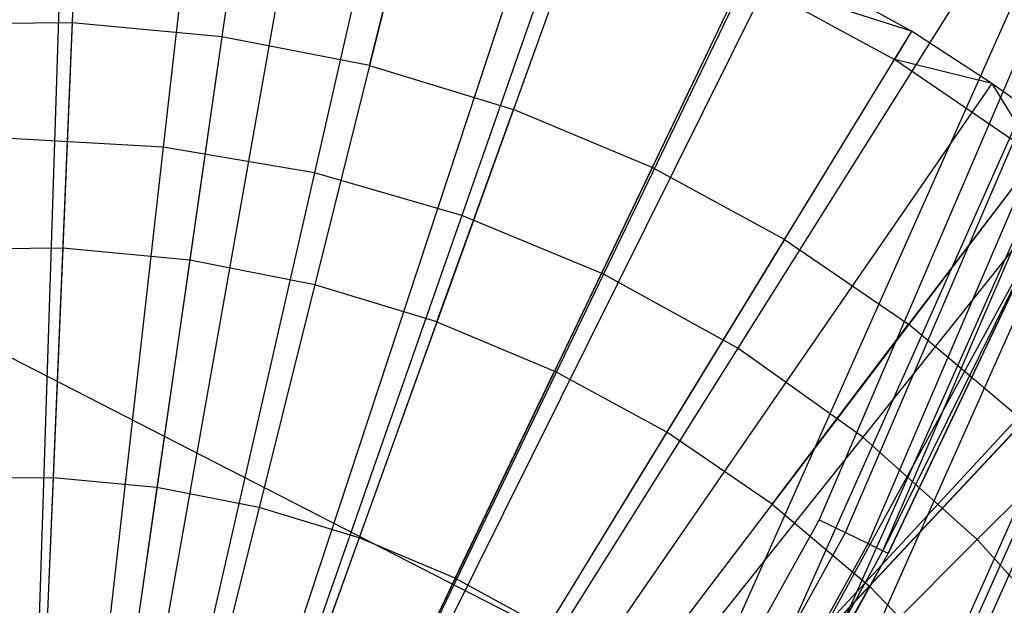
# Model space of a CAD drawing. Extents: x 0.2 to 44.2, y -21.9 to 24.
# Tile 109 of 239: x 36.1 to 37.4, y -7.5 to -6.7. Entities that reach past the tile are written whole.
import ezdxf

# ---------------------------------------------------------------- set-up
doc = ezdxf.new("R2010")
doc.units = 0
doc.header["$LTSCALE"] = 2.54
doc.layers.get('0').update_dxf_attribs({"color": 13, "linetype": 'CONTINUOUS'})

# ---------------------------------------------------------------- blocks, each defined once
blk = doc.blocks.new('GRUPUJ_2')
at = {"color": 0}
for p, q in [((32.2279, 11.8237, 18.6542), (32.1677, 9.9847, 19.2042)), ((32.2279, 11.8237, 18.6542), (32.1677, 9.9847, 19.2042)), ((32.2486, 11.8229, 18.6542), (32.1715, 9.9846, 19.2042)), ((32.2486, 11.8229, 18.6542), (32.1715, 9.9846, 19.2042)), ((32.4756, 11.8019, 18.6542), (32.2128, 9.9807, 19.2042)), ((32.4756, 11.8019, 18.6542), (32.2128, 9.9807, 19.2042)), ((32.5472, 11.7903, 18.6542), (32.2259, 9.9786, 19.2042)), ((32.5472, 11.7903, 18.6542), (32.2259, 9.9786, 19.2042)), ((32.2468, 11.78, 18.6744), (32.2353, 11.5058, 18.7944)), ((32.2468, 11.78, 18.6744), (32.2353, 11.5058, 18.7944)), ((32.6992, 11.7579, 18.6542), (32.2536, 9.9727, 19.2042)), ((32.6992, 11.7579, 18.6542), (32.2536, 9.9727, 19.2042)), ((32.4694, 11.7594, 18.6744), (32.4302, 11.4877, 18.7944)), ((32.4694, 11.7594, 18.6744), (32.4302, 11.4877, 18.7944)), ((32.8585, 11.7119, 18.6542), (32.2826, 9.9643, 19.2042)), ((32.8585, 11.7119, 18.6542), (32.2826, 9.9643, 19.2042)), ((32.6223, 11.45, 18.7944), (32.6888, 11.7163, 18.6744)), ((32.6223, 11.45, 18.7944), (32.6888, 11.7163, 18.6744)), ((32.9173, 11.6916, 18.6542), (32.2933, 9.9606, 19.2042)), ((32.9173, 11.6916, 18.6542), (32.2933, 9.9606, 19.2042)), ((32.9027, 11.6512, 18.6744), (32.8096, 11.393, 18.7944)), ((32.9027, 11.6512, 18.6744), (32.8096, 11.393, 18.7944)), ((33.1275, 11.6036, 18.6542), (32.3316, 9.9446, 19.2042)), ((33.1275, 11.6036, 18.6542), (32.3316, 9.9446, 19.2042)), ((33.1554, 11.5899, 18.6542), (32.3367, 9.9421, 19.2042)), ((33.1554, 11.5899, 18.6542), (32.3367, 9.9421, 19.2042)), ((33.3277, 11.4947, 18.6542), (33.1554, 11.5899, 18.6542)), ((33.3277, 11.4947, 18.6542), (33.1554, 11.5899, 18.6542)), ((33.1089, 11.5648, 18.6744), (32.9902, 11.3174, 18.7944)), ((33.1089, 11.5648, 18.6744), (32.9902, 11.3174, 18.7944)), ((33.3277, 11.4947, 18.6542), (33.1089, 11.5648, 18.6744)), ((33.1089, 11.5648, 18.6744), (33.3053, 11.4581, 18.6744)), ((33.3277, 11.4947, 18.6542), (33.1089, 11.5648, 18.6744)), ((33.1089, 11.5648, 18.6744), (33.3053, 11.4581, 18.6744)), ((32.2353, 11.5058, 18.7944), (32.0395, 11.5041, 18.7944)), ((32.2353, 11.5058, 18.7944), (32.0395, 11.5041, 18.7944)), ((32.2353, 11.5058, 18.7944), (32.223, 11.2124, 18.9061)), ((32.2353, 11.5058, 18.7944), (32.223, 11.2124, 18.9061)), ((32.4302, 11.4877, 18.7944), (32.2353, 11.5058, 18.7944)), ((32.4302, 11.4877, 18.7944), (32.2353, 11.5058, 18.7944)), ((33.3277, 11.4947, 18.6542), (32.3681, 9.9247, 19.2042)), ((33.3277, 11.4947, 18.6542), (32.3681, 9.9247, 19.2042)), ((33.3277, 11.4947, 18.6542), (33.3053, 11.4581, 18.6744)), ((33.3277, 11.4947, 18.6542), (33.3053, 11.4581, 18.6744)), ((33.432, 11.4269, 18.6542), (33.3277, 11.4947, 18.6542)), ((33.432, 11.4269, 18.6542), (33.3277, 11.4947, 18.6542)), ((32.4302, 11.4877, 18.7944), (32.3883, 11.197, 18.9061)), ((32.4302, 11.4877, 18.7944), (32.3883, 11.197, 18.9061)), ((32.6223, 11.45, 18.7944), (32.4302, 11.4877, 18.7944)), ((32.6223, 11.45, 18.7944), (32.4302, 11.4877, 18.7944)), ((33.1622, 11.2239, 18.7944), (33.3053, 11.4581, 18.6744)), ((33.1622, 11.2239, 18.7944), (33.3053, 11.4581, 18.6744)), ((33.4899, 11.3319, 18.6744), (33.3053, 11.4581, 18.6744)), ((33.4899, 11.3319, 18.6744), (33.3053, 11.4581, 18.6744)), ((33.432, 11.4269, 18.6542), (33.3053, 11.4581, 18.6744)), ((33.432, 11.4269, 18.6542), (33.3053, 11.4581, 18.6744)), ((32.6223, 11.45, 18.7944), (32.5512, 11.165, 18.9061)), ((32.6223, 11.45, 18.7944), (32.5512, 11.165, 18.9061)), ((32.6223, 11.45, 18.7944), (32.8096, 11.393, 18.7944)), ((32.6223, 11.45, 18.7944), (32.8096, 11.393, 18.7944)), ((33.432, 11.4269, 18.6542), (32.3871, 9.9124, 19.2042)), ((33.432, 11.4269, 18.6542), (32.3871, 9.9124, 19.2042)), ((33.5159, 11.3661, 18.6542), (33.432, 11.4269, 18.6542)), ((33.432, 11.4269, 18.6542), (33.4899, 11.3319, 18.6744)), ((33.432, 11.4269, 18.6542), (33.4899, 11.3319, 18.6744)), ((33.5159, 11.3661, 18.6542), (33.432, 11.4269, 18.6542)), ((32.71, 11.1167, 18.9061), (32.8096, 11.393, 18.7944)), ((32.71, 11.1167, 18.9061), (32.8096, 11.393, 18.7944)), ((32.9902, 11.3174, 18.7944), (32.8096, 11.393, 18.7944)), ((32.9902, 11.3174, 18.7944), (32.8096, 11.393, 18.7944)), ((33.5159, 11.3661, 18.6542), (32.4024, 9.9013, 19.2042)), ((33.5159, 11.3661, 18.6542), (32.4024, 9.9013, 19.2042)), ((33.4899, 11.3319, 18.6744), (33.3238, 11.1135, 18.7944)), ((33.4899, 11.3319, 18.6744), (33.3238, 11.1135, 18.7944)), ((32.9902, 11.3174, 18.7944), (32.8631, 11.0526, 18.9061)), ((32.9902, 11.3174, 18.7944), (32.8631, 11.0526, 18.9061)), ((33.1622, 11.2239, 18.7944), (32.9902, 11.3174, 18.7944)), ((33.1622, 11.2239, 18.7944), (32.9902, 11.3174, 18.7944)), ((33.6826, 11.2262, 18.6542), (32.4328, 9.8758, 19.2042)), ((33.6826, 11.2262, 18.6542), (32.4328, 9.8758, 19.2042)), ((33.1622, 11.2239, 18.7944), (33.009, 10.9733, 18.9061)), ((33.1622, 11.2239, 18.7944), (33.009, 10.9733, 18.9061)), ((33.1622, 11.2239, 18.7944), (33.3238, 11.1135, 18.7944)), ((33.1622, 11.2239, 18.7944), (33.3238, 11.1135, 18.7944)), ((32.223, 11.2124, 18.9061), (32.057, 11.2109, 18.9061)), ((32.223, 11.2124, 18.9061), (32.057, 11.2109, 18.9061)), ((32.223, 11.2124, 18.9061), (32.2105, 10.9138, 19.0029)), ((32.223, 11.2124, 18.9061), (32.2105, 10.9138, 19.0029)), ((32.3883, 11.197, 18.9061), (32.223, 11.2124, 18.9061)), ((32.3883, 11.197, 18.9061), (32.223, 11.2124, 18.9061)), ((33.6901, 11.2192, 18.6542), (32.4328, 9.8758, 19.2042)), ((33.6901, 11.2192, 18.6542), (32.4328, 9.8758, 19.2042)), ((32.3883, 11.197, 18.9061), (32.3456, 10.9012, 19.0029)), ((32.3883, 11.197, 18.9061), (32.3456, 10.9012, 19.0029)), ((32.5512, 11.165, 18.9061), (32.3883, 11.197, 18.9061)), ((32.5512, 11.165, 18.9061), (32.3883, 11.197, 18.9061)), ((32.5512, 11.165, 18.9061), (32.4788, 10.8751, 19.0029)), ((32.5512, 11.165, 18.9061), (32.4788, 10.8751, 19.0029)), ((32.71, 11.1167, 18.9061), (32.5512, 11.165, 18.9061)), ((32.71, 11.1167, 18.9061), (32.5512, 11.165, 18.9061)), ((32.71, 11.1167, 18.9061), (32.6087, 10.8356, 19.0029)), ((32.71, 11.1167, 18.9061), (32.6087, 10.8356, 19.0029)), ((32.71, 11.1167, 18.9061), (32.8631, 11.0526, 18.9061)), ((32.71, 11.1167, 18.9061), (32.8631, 11.0526, 18.9061)), ((33.1461, 10.8796, 18.9061), (33.3238, 11.1135, 18.7944)), ((33.1461, 10.8796, 18.9061), (33.3238, 11.1135, 18.7944)), ((33.4735, 10.9872, 18.7944), (33.3238, 11.1135, 18.7944)), ((33.4735, 10.9872, 18.7944), (33.3238, 11.1135, 18.7944)), ((32.7339, 10.7831, 19.0029), (32.8631, 11.0526, 18.9061)), ((32.7339, 10.7831, 19.0029), (32.8631, 11.0526, 18.9061)), ((33.009, 10.9733, 18.9061), (32.8631, 11.0526, 18.9061)), ((33.009, 10.9733, 18.9061), (32.8631, 11.0526, 18.9061)), ((33.4735, 10.9872, 18.7944), (33.273, 10.7726, 18.9061)), ((33.4735, 10.9872, 18.7944), (33.273, 10.7726, 18.9061)), ((33.009, 10.9733, 18.9061), (32.8531, 10.7183, 19.0029)), ((33.009, 10.9733, 18.9061), (32.8531, 10.7183, 19.0029)), ((33.1461, 10.8796, 18.9061), (33.009, 10.9733, 18.9061)), ((33.1461, 10.8796, 18.9061), (33.009, 10.9733, 18.9061)), ((32.2105, 10.9138, 19.0029), (32.0747, 10.9126, 19.0029)), ((32.2105, 10.9138, 19.0029), (32.0747, 10.9126, 19.0029)), ((32.2105, 10.9138, 19.0029), (32.1977, 10.6097, 19.0849)), ((32.2105, 10.9138, 19.0029), (32.1977, 10.6097, 19.0849)), ((32.3456, 10.9012, 19.0029), (32.2105, 10.9138, 19.0029)), ((32.3456, 10.9012, 19.0029), (32.2105, 10.9138, 19.0029)), ((32.3456, 10.9012, 19.0029), (32.3022, 10.6, 19.0849)), ((32.3456, 10.9012, 19.0029), (32.3022, 10.6, 19.0849)), ((32.4788, 10.8751, 19.0029), (32.3456, 10.9012, 19.0029)), ((32.4788, 10.8751, 19.0029), (32.3456, 10.9012, 19.0029)), ((33.1461, 10.8796, 18.9061), (32.9652, 10.6417, 19.0029)), ((33.1461, 10.8796, 18.9061), (32.9652, 10.6417, 19.0029)), ((33.1461, 10.8796, 18.9061), (33.273, 10.7726, 18.9061)), ((33.1461, 10.8796, 18.9061), (33.273, 10.7726, 18.9061)), ((32.4788, 10.8751, 19.0029), (32.4051, 10.5798, 19.0849)), ((32.4788, 10.8751, 19.0029), (32.4051, 10.5798, 19.0849)), ((32.6087, 10.8356, 19.0029), (32.4788, 10.8751, 19.0029)), ((32.6087, 10.8356, 19.0029), (32.4788, 10.8751, 19.0029)), ((32.6087, 10.8356, 19.0029), (32.5055, 10.5492, 19.0849)), ((32.6087, 10.8356, 19.0029), (32.5055, 10.5492, 19.0849)), ((32.7339, 10.7831, 19.0029), (32.6087, 10.8356, 19.0029)), ((32.7339, 10.7831, 19.0029), (32.6087, 10.8356, 19.0029)), ((32.7339, 10.7831, 19.0029), (32.6023, 10.5087, 19.0849)), ((32.7339, 10.7831, 19.0029), (32.6023, 10.5087, 19.0849)), ((32.7339, 10.7831, 19.0029), (32.8531, 10.7183, 19.0029)), ((32.7339, 10.7831, 19.0029), (32.8531, 10.7183, 19.0029)), ((33.069, 10.5542, 19.0029), (33.273, 10.7726, 18.9061)), ((33.069, 10.5542, 19.0029), (33.273, 10.7726, 18.9061)), ((33.3884, 10.6533, 18.9061), (33.273, 10.7726, 18.9061)), ((33.3884, 10.6533, 18.9061), (33.273, 10.7726, 18.9061))]:
    blk.add_line(p, q, dxfattribs=at)
blk = doc.blocks.new('KARO-10934_STL')
at = {"color": 0}
for p, q in [((37.0209, -7.6021, 125.8858), (22.1855, 0, 125.7675)), ((37.0209, -7.6021, 125.8858), (22.1855, 0, 125.7675)), ((37.846, -5.8, 124.2995), (37.1788, -7.3546, 124.2995)), ((37.846, -5.8, 124.2995), (37.1788, -7.3546, 124.2995)), ((37.2132, -7.3714, 124.3072), (37.8819, -5.8133, 124.3072)), ((37.2132, -7.3714, 124.3072), (37.8819, -5.8133, 124.3072)), ((37.2423, -7.3857, 124.3288), (37.9123, -5.8246, 124.3288)), ((37.2423, -7.3857, 124.3288), (37.9123, -5.8246, 124.3288)), ((37.2618, -7.3953, 124.3613), (37.9326, -5.8321, 124.3613)), ((37.2618, -7.3953, 124.3613), (37.9326, -5.8321, 124.3613)), ((37.7558, -5.9535, 125.8858), (37.0209, -7.6021, 125.8858)), ((37.7558, -5.9535, 125.8858), (37.0209, -7.6021, 125.8858)), ((37.8188, -5.9776, 125.8986), (37.0809, -7.6328, 125.8986)), ((37.8188, -5.9776, 125.8986), (37.0809, -7.6328, 125.8986)), ((37.1335, -7.6598, 125.9335), (37.874, -5.9987, 125.9335)), ((37.1335, -7.6598, 125.9335), (37.874, -5.9987, 125.9335)), ((37.1724, -7.6797, 125.9865), (37.9149, -6.0143, 125.9865)), ((37.1724, -7.6797, 125.9865), (37.9149, -6.0143, 125.9865)), ((37.2636, -7.7264, 126.1649), (38.0106, -6.0509, 126.1649)), ((37.2636, -7.7264, 126.1649), (38.0106, -6.0509, 126.1649)), ((38.0202, -6.0546, 126.1818), (37.2728, -7.7311, 126.1818)), ((38.0202, -6.0546, 126.1818), (37.2728, -7.7311, 126.1818)), ((37.2868, -7.7383, 126.1937), (38.0349, -6.0602, 126.1937)), ((37.2868, -7.7383, 126.1937), (38.0349, -6.0602, 126.1937)), ((37.4673, -6.979, 125.9495), (36.3186, -9.0828, 125.9495)), ((37.4673, -6.979, 125.9495), (36.3186, -9.0828, 125.9495)), ((37.4673, -6.979, 124.3996), (37.2618, -7.3953, 124.3613)), ((37.4673, -6.979, 124.3996), (37.2618, -7.3953, 124.3613)), ((37.4673, -6.979, 125.9495), (37.2686, -7.3986, 124.3996)), ((37.2686, -7.3986, 124.3996), (37.4673, -6.979, 124.3996)), ((37.4673, -6.979, 125.9495), (37.2686, -7.3986, 124.3996)), ((37.2686, -7.3986, 124.3996), (37.4673, -6.979, 124.3996)), ((37.1788, -7.3546, 124.2995), (36.3579, -8.8337, 124.2995)), ((37.1788, -7.3546, 124.2995), (36.3579, -8.8337, 124.2995)), ((37.1788, -7.3546, 124.2995), (37.2132, -7.3714, 124.3072)), ((37.1788, -7.3546, 124.2995), (37.2132, -7.3714, 124.3072)), ((36.3903, -8.8539, 124.3072), (37.2132, -7.3714, 124.3072)), ((36.3903, -8.8539, 124.3072), (37.2132, -7.3714, 124.3072)), ((37.2132, -7.3714, 124.3072), (37.2423, -7.3857, 124.3288)), ((37.2132, -7.3714, 124.3072), (37.2423, -7.3857, 124.3288)), ((36.4179, -8.8711, 124.3288), (37.2423, -7.3857, 124.3288)), ((36.4179, -8.8711, 124.3288), (37.2423, -7.3857, 124.3288)), ((37.2423, -7.3857, 124.3288), (37.2618, -7.3953, 124.3613)), ((37.2423, -7.3857, 124.3288), (37.2618, -7.3953, 124.3613)), ((36.3186, -9.0828, 125.9495), (37.2686, -7.3986, 124.3996)), ((36.3186, -9.0828, 125.9495), (37.2686, -7.3986, 124.3996)), ((36.4363, -8.8826, 124.3613), (37.2618, -7.3953, 124.3613)), ((36.4363, -8.8826, 124.3613), (37.2618, -7.3953, 124.3613)), ((36.4427, -8.8866, 124.3996), (37.2686, -7.3986, 124.3996)), ((36.4427, -8.8866, 124.3996), (37.2686, -7.3986, 124.3996)), ((37.2686, -7.3986, 124.3996), (37.2618, -7.3953, 124.3613)), ((37.2686, -7.3986, 124.3996), (37.2618, -7.3953, 124.3613))]:
    blk.add_line(p, q, dxfattribs=at)
blk.add_blockref('GRUPUJ_2', (3.9714, -18.2138, 12.8689), dxfattribs=at)
blk = doc.blocks.new('GRUPUJ_1')
at = {"color": 0}
for p, q in [((36.1994, 15.9269, 30.1466), (36.1029, 15.0703, 30.3949)), ((36.1994, 15.9269, 30.1466), (36.1029, 15.0703, 30.3949)), ((36.1994, 15.9269, 15.0444), (36.1029, 15.0703, 14.7961)), ((36.1994, 15.9269, 15.0444), (36.1029, 15.0703, 14.7961)), ((36.4915, 15.8773, 30.1466), (36.2997, 15.0368, 30.3949)), ((36.4915, 15.8773, 30.1466), (36.2997, 15.0368, 30.3949)), ((36.4915, 15.8773, 15.0444), (36.2997, 15.0368, 14.7961)), ((36.4915, 15.8773, 15.0444), (36.2997, 15.0368, 14.7961)), ((36.7762, 15.7952, 30.1466), (36.4915, 14.9816, 30.3949)), ((36.7762, 15.7952, 30.1466), (36.4915, 14.9816, 30.3949)), ((36.7762, 15.7952, 15.0444), (36.4915, 14.9816, 14.7961)), ((36.7762, 15.7952, 15.0444), (36.4915, 14.9816, 14.7961)), ((37.05, 15.6819, 30.1466), (36.6759, 14.9052, 30.3949)), ((37.05, 15.6819, 30.1466), (36.6759, 14.9052, 30.3949)), ((37.05, 15.6819, 15.0444), (36.6759, 14.9052, 14.7961)), ((37.05, 15.6819, 15.0444), (36.6759, 14.9052, 14.7961)), ((37.3093, 15.5385, 30.1466), (36.8506, 14.8086, 30.3949)), ((37.3093, 15.5385, 30.1466), (36.8506, 14.8086, 30.3949)), ((37.3093, 15.5385, 15.0444), (36.8506, 14.8086, 14.7961)), ((37.3093, 15.5385, 15.0444), (36.8506, 14.8086, 14.7961)), ((37.5509, 15.3671, 30.1466), (37.0135, 14.6931, 30.3949)), ((37.5509, 15.3671, 30.1466), (37.0135, 14.6931, 30.3949)), ((37.5509, 15.3671, 15.0444), (37.0135, 14.6931, 14.7961)), ((37.5509, 15.3671, 15.0444), (37.0135, 14.6931, 14.7961)), ((37.7719, 15.1696, 30.1466), (37.1623, 14.56, 30.3949)), ((37.7719, 15.1696, 30.1466), (37.1623, 14.56, 30.3949)), ((37.7719, 15.1696, 15.0444), (37.1623, 14.56, 14.7961)), ((37.7719, 15.1696, 15.0444), (37.1623, 14.56, 14.7961)), ((36.1029, 15.0703, 30.3949), (35.9035, 15.0814, 30.3949)), ((36.1029, 15.0703, 30.3949), (35.9035, 15.0814, 30.3949)), ((36.1029, 15.0703, 14.7961), (35.9035, 15.0814, 14.7961)), ((36.1029, 15.0703, 14.7961), (35.9035, 15.0814, 14.7961)), ((36.1029, 15.0703, 30.3949), (36.0038, 14.1914, 30.5452)), ((36.1029, 15.0703, 30.3949), (36.0038, 14.1914, 30.5452)), ((36.1029, 15.0703, 14.7961), (36.0038, 14.1914, 14.6458)), ((36.1029, 15.0703, 14.7961), (36.0038, 14.1914, 14.6458)), ((36.2997, 15.0368, 30.3949), (36.1029, 15.0703, 30.3949)), ((36.2997, 15.0368, 30.3949), (36.1029, 15.0703, 30.3949)), ((36.2997, 15.0368, 14.7961), (36.1029, 15.0703, 14.7961)), ((36.2997, 15.0368, 14.7961), (36.1029, 15.0703, 14.7961)), ((36.2997, 15.0368, 30.3949), (36.1029, 14.1745, 30.5452)), ((36.2997, 15.0368, 30.3949), (36.1029, 14.1745, 30.5452)), ((36.2997, 15.0368, 14.7961), (36.1029, 14.1745, 14.6458)), ((36.2997, 15.0368, 14.7961), (36.1029, 14.1745, 14.6458)), ((36.4915, 14.9816, 30.3949), (36.2997, 15.0368, 30.3949)), ((36.4915, 14.9816, 30.3949), (36.2997, 15.0368, 30.3949)), ((36.4915, 14.9816, 14.7961), (36.2997, 15.0368, 14.7961)), ((36.4915, 14.9816, 14.7961), (36.2997, 15.0368, 14.7961)), ((36.4915, 14.9816, 30.3949), (36.1994, 14.1467, 30.5452)), ((36.4915, 14.9816, 30.3949), (36.1994, 14.1467, 30.5452)), ((36.4915, 14.9816, 14.7961), (36.1994, 14.1467, 14.6458)), ((36.4915, 14.9816, 14.7961), (36.1994, 14.1467, 14.6458)), ((36.6759, 14.9052, 30.3949), (36.4915, 14.9816, 30.3949)), ((36.6759, 14.9052, 30.3949), (36.4915, 14.9816, 30.3949)), ((36.6759, 14.9052, 14.7961), (36.4915, 14.9816, 14.7961)), ((36.6759, 14.9052, 14.7961), (36.4915, 14.9816, 14.7961)), ((36.6759, 14.9052, 30.3949), (36.2922, 14.1083, 30.5452)), ((36.6759, 14.9052, 30.3949), (36.2922, 14.1083, 30.5452)), ((36.6759, 14.9052, 14.7961), (36.2922, 14.1083, 14.6458)), ((36.6759, 14.9052, 14.7961), (36.2922, 14.1083, 14.6458)), ((36.8506, 14.8086, 30.3949), (36.6759, 14.9052, 30.3949)), ((36.8506, 14.8086, 30.3949), (36.6759, 14.9052, 30.3949)), ((36.8506, 14.8086, 14.7961), (36.6759, 14.9052, 14.7961)), ((36.8506, 14.8086, 14.7961), (36.6759, 14.9052, 14.7961)), ((36.8506, 14.8086, 30.3949), (36.3801, 14.0597, 30.5452)), ((36.8506, 14.8086, 30.3949), (36.3801, 14.0597, 30.5452)), ((36.8506, 14.8086, 14.7961), (36.3801, 14.0597, 14.6458)), ((36.8506, 14.8086, 14.7961), (36.3801, 14.0597, 14.6458)), ((37.0135, 14.6931, 30.3949), (36.8506, 14.8086, 30.3949)), ((37.0135, 14.6931, 30.3949), (36.8506, 14.8086, 30.3949)), ((37.0135, 14.6931, 14.7961), (36.8506, 14.8086, 14.7961)), ((37.0135, 14.6931, 14.7961), (36.8506, 14.8086, 14.7961)), ((37.0135, 14.6931, 30.3949), (36.462, 14.0016, 30.5452)), ((37.0135, 14.6931, 30.3949), (36.462, 14.0016, 30.5452)), ((37.0135, 14.6931, 14.7961), (36.462, 14.0016, 14.6458)), ((37.0135, 14.6931, 14.7961), (36.462, 14.0016, 14.6458)), ((37.1623, 14.56, 30.3949), (37.0135, 14.6931, 30.3949)), ((37.1623, 14.56, 30.3949), (37.0135, 14.6931, 30.3949)), ((37.1623, 14.56, 14.7961), (37.0135, 14.6931, 14.7961)), ((37.1623, 14.56, 14.7961), (37.0135, 14.6931, 14.7961)), ((37.1623, 14.56, 30.3949), (36.5369, 13.9346, 30.5452)), ((37.1623, 14.56, 30.3949), (36.5369, 13.9346, 30.5452)), ((37.1623, 14.56, 14.7961), (36.5369, 13.9346, 14.6458)), ((37.1623, 14.56, 14.7961), (36.5369, 13.9346, 14.6458)), ((37.2953, 14.4112, 30.3949), (37.1623, 14.56, 30.3949)), ((37.2953, 14.4112, 30.3949), (37.1623, 14.56, 30.3949)), ((37.2953, 14.4112, 14.7961), (37.1623, 14.56, 14.7961)), ((37.2953, 14.4112, 14.7961), (37.1623, 14.56, 14.7961))]:
    blk.add_line(p, q, dxfattribs=at)
blk = doc.blocks.new('GRUPUJ_3')
at = {"color": 0}
for name, p in [('GRUPUJ_1', (0, 0)), ('KARO-10934_STL', (-0.2222, 21.9402, -1.2505))]:
    blk.add_blockref(name, p, dxfattribs=at)

msp = doc.modelspace()

# ---------------------------------------------------------------- block references
at = {"color": 0}
msp.add_blockref('GRUPUJ_3', (0.2222, -21.9402, 1.2505), dxfattribs=at)

doc.saveas('drawing.dxf')
